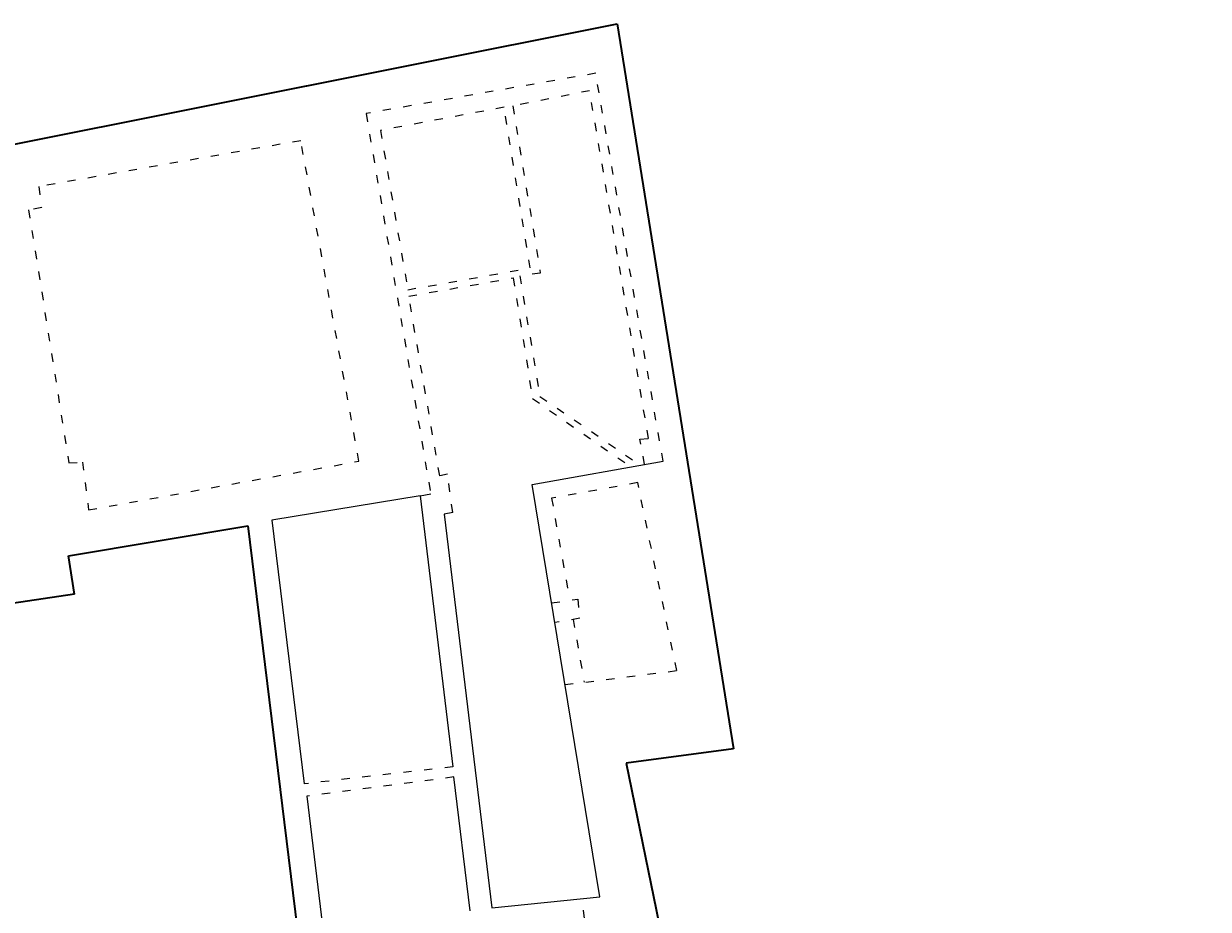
# Model space of a CAD drawing. Header units: centimetres. Extents: x -64755 to -45993, y -134522 to -130049.
# Tile 8 of 9: x -61691 to -59981, y -131327 to -130049. Entities that reach past the tile are written whole.
import ezdxf
from ezdxf import colors
from ezdxf.entities.mleader import LeaderData, LeaderLine
from ezdxf.math import Vec2, Vec3

# ---------------------------------------------------------------- set-up
doc = ezdxf.new("R2010")
doc.units = ezdxf.units.CM
doc.linetypes.add('ACAD_ISO03W100', pattern=[30, 12, -18])
for name, color, linetype, lineweight in [('arch C', 1, 'Continuous', 13), ('arch N', 1, 'ACAD_ISO03W100', 13), ('arch P', 7, 'Continuous', 35), ('arch T', 41, 'Continuous', 18)]:
    doc.layers.add(name, color=color, linetype=linetype, lineweight=lineweight)
doc.styles.add('arch arial nar', font='ARIALN.TTF')

# ---------------------------------------------------------------- blocks, each defined once
blk = doc.blocks.new('_Dot')
at = {"color": 0, "linetype": 'ByBlock', "lineweight": -2}
blk.add_line((-0.5, 0), (-1, 0), dxfattribs=at)
at = {"color": 0, "linetype": 'ByBlock', "const_width": 0.5}
blk.add_lwpolyline([(-0.25, 0, 1), (0.25, 0, 1)], format="xyb", close=True, dxfattribs=at)

msp = doc.modelspace()

# ---------------------------------------------------------------- linework, layer by layer
at = {"layer": 'arch C'}
for p, q in [((-60956.78, -130714.01), (-60767.8, -130680.32)), ((-61118.6, -130730.15), (-61103.15, -130727.62)), ((-60858.93, -131309.59), (-60956.78, -130714.01)), ((-61118.6, -130730.15), (-61332.52, -130765.27)), ((-61118.6, -130730.15), (-61071.06, -131121.56)), ((-61071.45, -130754.36), (-61083.81, -130756.61)), ((-61083.81, -130756.61), (-61014.85, -131325.41)), ((-61332.52, -130765.27), (-61286.01, -131146.34)), ((-61046.25, -131329.42), (-61070.02, -131136.3)), ((-61281.87, -131164.19), (-61259.14, -131351.11)), ((-61014.85, -131325.41), (-60858.93, -131309.59))]:
    msp.add_line(p, q, dxfattribs=at)
at = {"layer": 'arch N', "linetype": 'ACAD_ISO03W100'}
for p, q in [((-60865.09, -130120.11), (-61196.42, -130178.35)), ((-60767.8, -130680.32), (-60865.09, -130120.11)), ((-60873.84, -130145.31), (-60984.63, -130167.29)), ((-60788.88, -130647.43), (-60873.84, -130145.31)), ((-61196.42, -130178.35), (-61103.15, -130727.62)), ((-60997.22, -130169.18), (-61175.72, -130202.65)), ((-60959.45, -130401.33), (-60997.22, -130169.18)), ((-60984.63, -130167.29), (-60944.99, -130408.79)), ((-61175.72, -130202.65), (-61136.29, -130432.78)), ((-61290.67, -130217.53), (-61668.86, -130283.82)), ((-61206.69, -130680.31), (-61290.67, -130217.53)), ((-61668.86, -130283.82), (-61664.54, -130314.1)), ((-61664.54, -130314.1), (-61683.36, -130317.49)), ((-61683.36, -130317.49), (-61625.32, -130682.78)), ((-61136.29, -130432.78), (-60959.45, -130401.33)), ((-61134.84, -130442.09), (-60984.08, -130415.67)), ((-60984.08, -130415.67), (-60956.21, -130589.89)), ((-60944.99, -130408.79), (-60974.56, -130412.57)), ((-60974.56, -130412.57), (-60945.62, -130586.77)), ((-61090.2, -130701.25), (-61134.84, -130442.09)), ((-60956.21, -130589.89), (-60814.33, -130688.61)), ((-60945.62, -130586.77), (-60800.45, -130686.14)), ((-60801.24, -130648.75), (-60788.88, -130647.43)), ((-60794.54, -130685.08), (-60801.24, -130648.75)), ((-61625.32, -130682.78), (-61605.56, -130681.54)), ((-61605.56, -130681.54), (-61596.92, -130750.65)), ((-61596.92, -130750.65), (-61206.69, -130680.31)), ((-61079.04, -130698.86), (-61090.2, -130701.25)), ((-61071.45, -130754.36), (-61079.04, -130698.86)), ((-60804.49, -130711.32), (-60928.71, -130733.67)), ((-60748.17, -130982.7), (-60804.49, -130711.32)), ((-60928.71, -130733.67), (-60902.6, -130881.25)), ((-60928.72, -130884.79), (-60890.85, -130879.65)), ((-60890.85, -130879.65), (-60888.15, -130907.22)), ((-60888.15, -130907.22), (-60924.07, -130913.12)), ((-60897.72, -130908.79), (-60881.68, -130999.51)), ((-60909.3, -131002.98), (-60748.17, -130982.7)), ((-61071.06, -131121.56), (-61286.01, -131146.34)), ((-61070.02, -131136.3), (-61281.87, -131164.19)), ((-60878.38, -131370.6), (-60884.31, -131312.16))]:
    msp.add_line(p, q, dxfattribs=at)
at = {"layer": 'arch P'}
for p, q in [((-61774.72, -130236.67), (-60833.97, -130048.55)), ((-60833.97, -130048.55), (-60665.98, -131095.9)), ((-61625.64, -130817.04), (-61366.84, -130773.74)), ((-61366.84, -130773.74), (-61295.9, -131354.42)), ((-61617.21, -130872.38), (-61625.64, -130817.04)), ((-62443.7, -130996.87), (-61617.32, -130871.7)), ((-60665.98, -131095.9), (-60820.9, -131116.55)), ((-60820.9, -131116.55), (-60461.3, -132876.31))]:
    msp.add_line(p, q, dxfattribs=at)

# ---------------------------------------------------------------- leaders
at = {"layer": 'arch T', "color": 1}
ml = msp.add_multileader_mtext('Standard', dxfattribs=at)
ml.set_content('NAWIEW W ELEWACJI', color=41, style='arch arial nar')
ml.set_leader_properties(color=252)
ml.set_arrow_properties(name='DOT')
ml.build(insert=Vec2(0, 0))
ml.multileader.update_dxf_attribs({"has_dogleg": 0, "text_left_attachment_type": 5, "text_right_attachment_type": 5, "dogleg_length": 0, "arrow_head_size": 1, "scale": 5})
ctx = ml.context
ctx.base_point, ctx.scale, ctx.char_height, ctx.arrow_head_size, ctx.landing_gap_size, ctx.plane_origin = Vec3(-64317.47, -131042.51), 5, 10, 1, 10, Vec3(-64755.15, -132041.63)
ctx.left_attachment, ctx.right_attachment = 5, 5
notes = []
notes.append((ctx, [(0, (1, 1, 0), (-64317.47, -131042.51), (1, 0), 0, [(0, [(-64613.93, -131081.93)], 0, [])])]))
ctx.mtext.insert, ctx.mtext.width, ctx.mtext.defined_height, ctx.mtext.flow_direction = Vec3(-64307.47, -131030.33), 3662.8155, 95.41, 5
ml = msp.add_multileader_mtext('Standard', dxfattribs=at)
ml.set_content('NAWIEW "ZETOWY"', color=41, style='arch arial nar')
ml.set_leader_properties(color=252)
ml.set_arrow_properties(name='DOT')
ml.build(insert=Vec2(0, 0))
ml.multileader.update_dxf_attribs({"has_dogleg": 0, "text_left_attachment_type": 5, "text_right_attachment_type": 5, "dogleg_length": 0, "arrow_head_size": 1, "scale": 5})
ctx = ml.context
ctx.base_point, ctx.scale, ctx.char_height, ctx.arrow_head_size, ctx.landing_gap_size, ctx.plane_origin = Vec3(-64317.58, -131076.78), 5, 10, 1, 10, Vec3(-64776.63, -132242.18)
ctx.left_attachment, ctx.right_attachment = 5, 5
notes.append((ctx, [(0, (1, 1, 0), (-64317.58, -131076.78), (1, 0), 0, [(0, [(-64483.91, -131283.24)], 0, [])])]))
ctx.mtext.insert, ctx.mtext.width, ctx.mtext.defined_height, ctx.mtext.flow_direction = Vec3(-64307.58, -131064.6), 3662.8155, 95.41, 5
for ctx, leaders in notes:
    for number, flags, end, landing, length, lines in leaders:
        leader = LeaderData()
        leader.index, (leader.has_last_leader_line, leader.has_dogleg_vector, leader.attachment_direction) = number, flags
        leader.last_leader_point, leader.dogleg_vector, leader.dogleg_length = Vec3(end), Vec3(landing), length
        for number, points, colour, breaks in lines:
            line = LeaderLine()
            line.index, line.vertices, line.color, line.breaks = number, Vec3.list(points), colors.encode_raw_color(colour), breaks
            leader.lines.append(line)
        ctx.leaders.append(leader)

doc.saveas('drawing.dxf')
